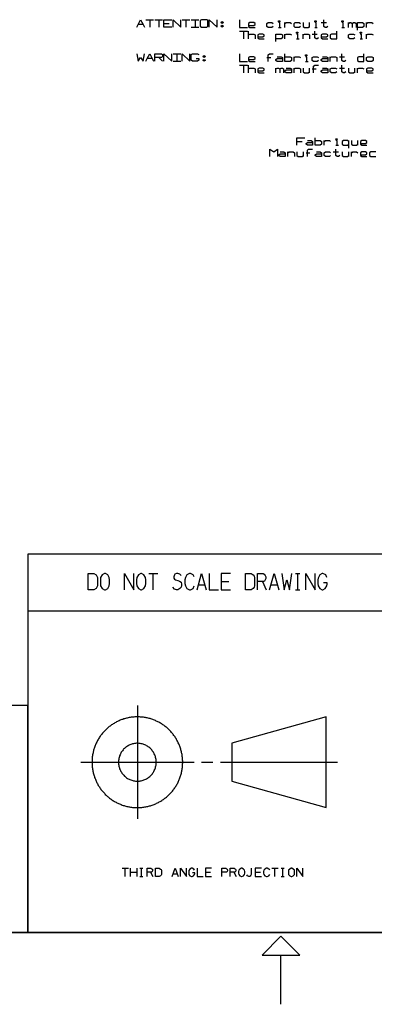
# Model space of a CAD drawing. Extents: x 0 to 1189, y 35 to 806.
# Tile 12 of 22: x 499 to 629, y 35 to 394. Entities that reach past the tile are written whole.
import ezdxf

# ---------------------------------------------------------------- set-up
doc = ezdxf.new("R2010")
doc.units = 0
doc.layers.add('1', color=1, linetype='CONTINUOUS')

msp = doc.modelspace()

# ---------------------------------------------------------------- linework, layer by layer
at = {"layer": '1'}
for p, q in [((542.03, 390.77), (542.5, 391.82)), ((542.5, 391.82), (543.43, 393.52)), ((544.38, 391.82), (542.5, 391.82)), ((543.43, 393.52), (544.38, 391.82)), ((544.38, 391.82), (544.85, 390.77)), ((545.33, 393.52), (548.15, 393.52)), ((546.73, 393.52), (546.73, 390.77)), ((548.63, 393.52), (551.45, 393.52)), ((550.03, 393.52), (550.03, 390.77)), ((551.93, 390.77), (551.93, 393.52)), ((551.93, 393.52), (554.75, 393.52)), ((551.93, 392.15), (553.8, 392.15)), ((554.75, 390.77), (551.93, 390.77)), ((555.23, 390.77), (555.23, 393.52)), ((555.23, 393.52), (558.05, 390.77)), ((558.05, 390.77), (558.05, 393.52)), ((558.53, 393.52), (561.35, 393.52)), ((559.93, 393.52), (559.93, 390.77)), ((561.83, 393.52), (564.65, 393.52)), ((561.83, 390.77), (564.65, 390.77)), ((563.23, 393.52), (563.23, 390.77)), ((565.6, 393.52), (565.13, 393.2)), ((565.13, 393.2), (565.13, 391.12)), ((565.13, 391.12), (565.6, 390.77)), ((567.48, 393.52), (565.6, 393.52)), ((565.6, 390.77), (567.48, 390.77)), ((567.95, 393.2), (567.48, 393.52)), ((567.48, 390.77), (567.95, 391.12)), ((567.95, 391.12), (567.95, 393.2)), ((568.43, 390.77), (568.43, 393.52)), ((568.43, 393.52), (571.25, 390.77)), ((571.25, 390.77), (571.25, 393.52)), ((572.68, 392.5), (573.15, 392.85)), ((573.15, 392.15), (572.68, 392.5)), ((572.68, 391.12), (573.15, 391.47)), ((573.15, 390.77), (572.68, 391.12)), ((573.15, 392.85), (573.6, 392.5)), ((573.6, 392.5), (573.15, 392.15)), ((573.15, 391.47), (573.6, 391.12)), ((573.6, 391.12), (573.15, 390.77)), ((579.45, 393.47), (579.45, 390.72)), ((579.45, 390.72), (582.3, 390.72)), ((583.23, 392.45), (582.75, 392.1)), ((582.75, 392.1), (582.75, 391.07)), ((582.75, 391.4), (584.65, 391.4)), ((582.75, 391.07), (583.23, 390.72)), ((584.65, 392.45), (583.23, 392.45)), ((583.23, 390.72), (585.13, 390.72)), ((585.13, 392.1), (584.65, 392.45)), ((584.65, 391.4), (585.13, 391.75)), ((585.13, 391.75), (585.13, 392.1)), ((589.35, 392.1), (589.83, 392.45)), ((589.35, 391.07), (589.35, 392.1)), ((589.83, 390.72), (589.35, 391.07)), ((589.83, 392.45), (591.25, 392.45)), ((591.25, 390.72), (589.83, 390.72)), ((591.25, 392.45), (591.73, 392.1)), ((591.73, 391.07), (591.25, 390.72)), ((593.6, 392.77), (593.6, 393.12)), ((593.6, 393.12), (594.08, 393.12)), ((594.08, 392.77), (593.6, 392.77)), ((594.08, 392.45), (593.6, 392.45)), ((593.6, 390.72), (594.55, 390.72)), ((594.08, 393.12), (594.08, 392.77)), ((594.08, 390.72), (594.08, 392.45)), ((595.98, 390.72), (595.98, 392.45)), ((595.98, 392.1), (596.43, 392.45)), ((596.43, 392.45), (597.85, 392.45)), ((597.85, 392.45), (598.33, 392.1)), ((599.28, 392.1), (599.73, 392.45)), ((599.28, 391.07), (599.28, 392.1)), ((599.73, 390.72), (599.28, 391.07)), ((599.73, 392.45), (601.15, 392.45)), ((601.15, 390.72), (599.73, 390.72)), ((601.15, 392.45), (601.63, 392.1)), ((601.63, 391.07), (601.15, 390.72)), ((602.58, 392.45), (602.58, 391.07)), ((602.58, 391.07), (603.03, 390.72)), ((603.03, 390.72), (604.45, 390.72)), ((604.45, 390.72), (604.93, 391.07)), ((604.93, 390.72), (604.93, 392.45)), ((606.8, 392.77), (606.8, 393.12)), ((606.8, 393.12), (607.28, 393.12)), ((607.28, 392.77), (606.8, 392.77)), ((607.28, 392.45), (606.8, 392.45)), ((606.8, 390.72), (607.75, 390.72)), ((607.28, 393.12), (607.28, 392.77)), ((607.28, 390.72), (607.28, 392.45)), ((609.18, 392.45), (611.05, 392.45)), ((610.1, 391.07), (610.1, 393.47)), ((610.58, 390.72), (610.1, 391.07)), ((611.05, 390.72), (610.58, 390.72)), ((611.53, 391.07), (611.05, 390.72)), ((616.7, 392.77), (616.7, 393.12)), ((616.7, 393.12), (617.18, 393.12)), ((617.18, 392.77), (616.7, 392.77)), ((617.18, 392.45), (616.7, 392.45)), ((616.7, 390.72), (617.65, 390.72)), ((617.18, 393.12), (617.18, 392.77)), ((617.18, 390.72), (617.18, 392.45)), ((619.08, 390.72), (619.08, 392.45)), ((619.08, 392.1), (619.55, 392.45)), ((619.55, 392.45), (620, 392.45)), ((620, 392.45), (620.48, 392.1)), ((620.48, 392.1), (620.95, 392.45)), ((620.48, 392.1), (620.48, 390.72)), ((620.95, 392.45), (621.43, 392.45)), ((621.43, 392.45), (621.9, 392.1)), ((621.9, 392.1), (621.9, 390.72)), ((622.38, 389.67), (622.38, 392.45)), ((622.38, 392.45), (624.25, 392.45)), ((624.25, 390.72), (622.38, 390.72)), ((624.25, 392.45), (624.73, 392.1)), ((624.73, 391.07), (624.25, 390.72)), ((624.73, 392.1), (624.73, 391.07)), ((625.68, 390.72), (625.68, 392.45)), ((625.68, 392.1), (626.15, 392.45)), ((626.15, 392.45), (627.55, 392.45)), ((627.55, 392.45), (628.03, 392.1)), ((579.45, 389.35), (582.3, 389.35)), ((580.88, 389.35), (580.88, 386.6)), ((582.75, 386.6), (582.75, 389.35)), ((582.75, 387.97), (583.23, 388.3)), ((583.23, 388.3), (584.65, 388.3)), ((584.65, 388.3), (585.13, 387.97)), ((585.13, 387.97), (585.13, 386.6)), ((586.53, 388.3), (586.05, 387.97)), ((586.05, 387.97), (586.05, 386.92)), ((586.05, 387.27), (587.95, 387.27)), ((586.05, 386.92), (586.53, 386.6)), ((587.95, 388.3), (586.53, 388.3)), ((588.43, 387.97), (587.95, 388.3)), ((587.95, 387.27), (588.43, 387.62)), ((588.43, 387.62), (588.43, 387.97)), ((592.68, 385.55), (592.68, 388.3)), ((592.68, 388.3), (594.55, 388.3)), ((594.55, 388.3), (595.03, 387.97)), ((595.03, 386.92), (594.55, 386.6)), ((595.03, 387.97), (595.03, 386.92)), ((595.98, 386.6), (595.98, 388.3)), ((595.98, 387.97), (596.43, 388.3)), ((596.43, 388.3), (597.85, 388.3)), ((597.85, 388.3), (598.33, 387.97)), ((600.2, 388.65), (600.2, 389)), ((600.2, 389), (600.68, 389)), ((600.68, 388.65), (600.2, 388.65)), ((600.68, 388.3), (600.2, 388.3)), ((600.68, 389), (600.68, 388.65)), ((600.68, 386.6), (600.68, 388.3)), ((602.58, 386.6), (602.58, 388.3)), ((602.58, 387.98), (603.03, 388.3)), ((603.03, 388.3), (604.45, 388.3)), ((604.45, 388.3), (604.93, 387.98)), ((604.93, 387.98), (604.93, 386.6)), ((605.88, 388.3), (607.75, 388.3)), ((606.8, 386.93), (606.8, 389.35)), ((607.28, 386.6), (606.8, 386.93)), ((608.23, 386.93), (607.75, 386.6)), ((609.63, 388.3), (609.18, 387.98)), ((609.18, 387.98), (609.18, 386.93)), ((609.18, 387.28), (611.05, 387.28)), ((609.18, 386.93), (609.63, 386.6)), ((611.05, 388.3), (609.63, 388.3)), ((611.53, 387.98), (611.05, 388.3)), ((611.05, 387.28), (611.53, 387.63)), ((611.53, 387.63), (611.53, 387.98)), ((612.93, 388.3), (612.48, 387.98)), ((612.48, 387.98), (612.48, 386.93)), ((612.48, 386.93), (612.93, 386.6)), ((614.83, 388.3), (612.93, 388.3)), ((614.83, 386.6), (614.83, 389.35)), ((619.08, 387.98), (619.55, 388.3)), ((619.08, 386.93), (619.08, 387.98)), ((619.55, 386.6), (619.08, 386.93)), ((619.55, 388.3), (620.95, 388.3)), ((620.95, 388.3), (621.43, 387.98)), ((621.43, 386.93), (620.95, 386.6)), ((623.3, 388.65), (623.3, 389)), ((623.3, 389), (623.78, 389)), ((623.78, 388.65), (623.3, 388.65)), ((623.78, 388.3), (623.3, 388.3)), ((623.78, 389), (623.78, 388.65)), ((623.78, 386.6), (623.78, 388.3)), ((625.68, 386.6), (625.68, 388.3)), ((625.68, 387.98), (626.15, 388.3)), ((626.15, 388.3), (627.55, 388.3)), ((627.55, 388.3), (628.03, 387.98)), ((586.53, 386.6), (588.43, 386.6)), ((594.55, 386.6), (592.68, 386.6)), ((600.2, 386.6), (601.15, 386.6)), ((607.75, 386.6), (607.28, 386.6)), ((609.63, 386.6), (611.53, 386.6)), ((612.93, 386.6), (614.83, 386.6)), ((620.95, 386.6), (619.55, 386.6)), ((623.3, 386.6), (624.25, 386.6)), ((542.03, 381.15), (542.5, 378.4)), ((542.5, 378.4), (543.43, 379.77)), ((543.43, 379.77), (544.38, 378.4)), ((544.38, 378.4), (544.85, 381.15)), ((545.8, 379.45), (546.73, 381.15)), ((546.73, 381.15), (547.68, 379.45)), ((548.63, 378.4), (548.63, 381.15)), ((548.63, 381.15), (550.98, 381.15)), ((550.98, 379.77), (548.63, 379.77)), ((550.03, 379.77), (551.45, 378.4)), ((550.98, 381.15), (551.45, 380.82)), ((551.45, 380.12), (550.98, 379.77)), ((551.45, 380.82), (551.45, 380.12)), ((551.93, 378.4), (551.93, 381.15)), ((551.93, 381.15), (554.75, 378.4)), ((554.75, 378.4), (554.75, 381.15)), ((555.23, 381.15), (558.05, 381.15)), ((556.63, 381.15), (556.63, 378.4)), ((558.53, 378.4), (558.53, 381.15)), ((558.53, 381.15), (561.35, 378.4)), ((561.35, 378.4), (561.35, 381.15)), ((561.83, 380.82), (562.3, 381.15)), ((561.83, 378.75), (561.83, 380.82)), ((562.3, 381.15), (564.18, 381.15)), ((564.18, 381.15), (564.65, 380.82)), ((566.08, 380.12), (566.53, 380.47)), ((566.53, 379.77), (566.08, 380.12)), ((566.53, 380.47), (567, 380.12)), ((567, 380.12), (566.53, 379.77)), ((579.45, 381.1), (579.45, 378.35)), ((583.23, 380.05), (582.75, 379.73)), ((582.75, 379.73), (582.75, 378.68)), ((584.65, 380.05), (583.23, 380.05)), ((585.13, 379.73), (584.65, 380.05)), ((585.13, 379.38), (585.13, 379.73)), ((589.35, 379.73), (590.78, 379.73)), ((589.83, 380.75), (590.3, 381.1)), ((589.83, 378.35), (589.83, 380.75)), ((590.3, 381.1), (591.73, 381.1)), ((593.13, 380.05), (594.55, 380.05)), ((594.55, 380.05), (595.03, 379.73)), ((595.03, 379.73), (595.03, 378.35)), ((595.98, 378.35), (595.98, 381.1)), ((595.98, 380.05), (597.85, 380.05)), ((597.85, 380.05), (598.33, 379.73)), ((598.33, 379.73), (598.33, 378.68)), ((599.28, 378.35), (599.28, 380.05)), ((599.28, 379.73), (599.73, 380.05)), ((599.73, 380.05), (601.15, 380.05)), ((601.15, 380.05), (601.63, 379.73)), ((603.5, 380.4), (603.5, 380.75)), ((603.5, 380.75), (603.98, 380.75)), ((603.98, 380.4), (603.5, 380.4)), ((603.98, 380.05), (603.5, 380.05)), ((603.98, 380.75), (603.98, 380.4)), ((603.98, 378.35), (603.98, 380.05)), ((605.88, 379.73), (606.33, 380.05)), ((605.88, 378.68), (605.88, 379.73)), ((606.33, 380.05), (607.75, 380.05)), ((607.75, 380.05), (608.23, 379.73)), ((609.63, 380.05), (611.05, 380.05)), ((611.05, 380.05), (611.53, 379.73)), ((611.53, 379.73), (611.53, 378.35)), ((612.48, 378.35), (612.48, 380.05)), ((612.48, 379.73), (612.93, 380.05)), ((612.93, 380.05), (614.35, 380.05)), ((614.35, 380.05), (614.83, 379.73)), ((614.83, 379.73), (614.83, 378.35)), ((615.78, 380.05), (617.65, 380.05)), ((616.7, 378.68), (616.7, 381.1)), ((622.85, 380.05), (622.38, 379.73)), ((622.38, 379.73), (622.38, 378.68)), ((624.73, 380.05), (622.85, 380.05)), ((624.73, 378.35), (624.73, 381.1)), ((625.68, 379.73), (626.15, 380.05)), ((625.68, 378.68), (625.68, 379.73)), ((626.15, 380.05), (627.55, 380.05)), ((627.55, 380.05), (628.03, 379.73)), ((628.03, 379.73), (628.03, 378.68)), ((545.33, 378.4), (545.8, 379.45)), ((547.68, 379.45), (545.8, 379.45)), ((547.68, 379.45), (548.15, 378.4)), ((555.23, 378.4), (558.05, 378.4)), ((562.3, 378.4), (561.83, 378.75)), ((564.18, 378.4), (562.3, 378.4)), ((563.7, 379.45), (564.65, 379.45)), ((564.65, 378.75), (564.18, 378.4)), ((564.65, 379.45), (564.65, 378.75)), ((566.08, 378.75), (566.53, 379.1)), ((566.53, 378.4), (566.08, 378.75)), ((566.53, 379.1), (567, 378.75)), ((567, 378.75), (566.53, 378.4)), ((579.45, 378.35), (582.3, 378.35)), ((579.45, 376.98), (582.3, 376.98)), ((580.88, 376.98), (580.88, 374.23)), ((582.75, 379.03), (584.65, 379.03)), ((582.75, 378.68), (583.23, 378.35)), ((582.75, 374.23), (582.75, 376.98)), ((583.23, 378.35), (585.13, 378.35)), ((584.65, 379.03), (585.13, 379.38)), ((592.68, 379.03), (593.13, 379.38)), ((592.68, 378.68), (592.68, 379.03)), ((593.13, 378.35), (592.68, 378.68)), ((593.13, 379.38), (595.03, 379.38)), ((595.03, 378.35), (593.13, 378.35)), ((597.85, 378.35), (595.98, 378.35)), ((598.33, 378.68), (597.85, 378.35)), ((603.5, 378.35), (604.45, 378.35)), ((606.33, 378.35), (605.88, 378.68)), ((607.75, 378.35), (606.33, 378.35)), ((606.33, 376.63), (606.8, 376.98)), ((606.33, 374.23), (606.33, 376.63)), ((606.8, 376.98), (608.23, 376.98)), ((608.23, 378.68), (607.75, 378.35)), ((609.18, 379.03), (609.63, 379.38)), ((609.18, 378.68), (609.18, 379.03)), ((609.63, 378.35), (609.18, 378.68)), ((609.63, 379.38), (611.53, 379.38)), ((611.53, 378.35), (609.63, 378.35)), ((617.18, 378.35), (616.7, 378.68)), ((616.7, 374.55), (616.7, 376.98)), ((617.65, 378.35), (617.18, 378.35)), ((618.13, 378.68), (617.65, 378.35)), ((622.38, 378.68), (622.85, 378.35)), ((622.85, 378.35), (624.73, 378.35)), ((626.15, 378.35), (625.68, 378.68)), ((627.55, 378.35), (626.15, 378.35)), ((628.03, 378.68), (627.55, 378.35)), ((582.75, 375.6), (583.23, 375.93)), ((583.23, 375.93), (584.65, 375.93)), ((584.65, 375.93), (585.13, 375.6)), ((585.13, 375.6), (585.13, 374.23)), ((586.53, 375.93), (586.05, 375.6)), ((586.05, 375.6), (586.05, 374.55)), ((586.05, 374.9), (587.95, 374.9)), ((586.05, 374.55), (586.53, 374.23)), ((587.95, 375.93), (586.53, 375.93)), ((586.53, 374.23), (588.43, 374.23)), ((588.43, 375.6), (587.95, 375.93)), ((587.95, 374.9), (588.43, 375.25)), ((588.43, 375.25), (588.43, 375.6)), ((592.68, 374.23), (592.68, 375.93)), ((592.68, 375.6), (593.13, 375.93)), ((593.13, 375.93), (593.6, 375.93)), ((593.6, 375.93), (594.08, 375.6)), ((594.08, 375.6), (594.55, 375.93)), ((594.08, 375.6), (594.08, 374.23)), ((594.55, 375.93), (595.03, 375.93)), ((595.03, 375.93), (595.5, 375.6)), ((595.5, 375.6), (595.5, 374.23)), ((595.98, 374.9), (596.43, 375.25)), ((595.98, 374.55), (595.98, 374.9)), ((596.43, 374.23), (595.98, 374.55)), ((596.43, 375.93), (597.85, 375.93)), ((596.43, 375.25), (598.33, 375.25)), ((598.33, 374.23), (596.43, 374.23)), ((597.85, 375.93), (598.33, 375.6)), ((598.33, 375.6), (598.33, 374.23)), ((599.28, 374.23), (599.28, 375.93)), ((599.28, 375.6), (599.73, 375.93)), ((599.73, 375.93), (601.15, 375.93)), ((601.15, 375.93), (601.63, 375.6)), ((601.63, 375.6), (601.63, 374.23)), ((602.58, 375.93), (602.58, 374.55)), ((602.58, 374.55), (603.03, 374.23)), ((603.03, 374.23), (604.45, 374.23)), ((604.45, 374.23), (604.93, 374.55)), ((604.93, 374.23), (604.93, 375.93)), ((605.88, 375.6), (607.28, 375.6)), ((609.18, 374.9), (609.63, 375.25)), ((609.18, 374.55), (609.18, 374.9)), ((609.63, 374.23), (609.18, 374.55)), ((609.63, 375.93), (611.05, 375.93)), ((609.63, 375.25), (611.53, 375.25)), ((611.53, 374.23), (609.63, 374.23)), ((611.05, 375.93), (611.53, 375.6)), ((611.53, 375.6), (611.53, 374.23)), ((612.48, 375.6), (612.93, 375.93)), ((612.48, 374.55), (612.48, 375.6)), ((612.93, 374.23), (612.48, 374.55)), ((612.93, 375.93), (614.35, 375.93)), ((614.35, 374.23), (612.93, 374.23)), ((614.35, 375.93), (614.83, 375.6)), ((614.83, 374.55), (614.35, 374.23)), ((615.78, 375.93), (617.65, 375.93)), ((617.18, 374.23), (616.7, 374.55)), ((617.65, 374.23), (617.18, 374.23)), ((618.13, 374.55), (617.65, 374.23)), ((619.08, 375.93), (619.08, 374.55)), ((619.08, 374.55), (619.55, 374.23)), ((619.55, 374.23), (620.95, 374.23)), ((620.95, 374.23), (621.43, 374.55)), ((621.43, 374.23), (621.43, 375.93)), ((622.38, 374.23), (622.38, 375.93)), ((622.38, 375.6), (622.85, 375.93)), ((622.85, 375.93), (624.25, 375.93)), ((624.25, 375.93), (624.73, 375.6)), ((626.15, 375.93), (625.68, 375.6)), ((625.68, 375.6), (625.68, 374.55)), ((625.68, 374.9), (627.55, 374.9)), ((625.68, 374.55), (626.15, 374.23)), ((627.55, 375.93), (626.15, 375.93)), ((626.15, 374.23), (628.03, 374.23)), ((628.03, 375.6), (627.55, 375.93)), ((627.55, 374.9), (628.03, 375.25)), ((628.03, 375.25), (628.03, 375.6)), ((600.35, 347.85), (600.35, 350.6)), ((600.35, 350.6), (603.17, 350.6)), ((600.35, 349.23), (602.22, 349.23)), ((603.65, 348.55), (604.12, 348.88)), ((603.65, 348.2), (603.65, 348.55)), ((604.12, 347.85), (603.65, 348.2)), ((604.12, 349.58), (605.52, 349.58)), ((604.12, 348.88), (606, 348.88)), ((606, 347.85), (604.12, 347.85)), ((605.52, 349.58), (606, 349.23)), ((606, 349.23), (606, 347.85)), ((606.95, 347.85), (606.95, 350.6)), ((606.95, 349.58), (608.82, 349.58)), ((608.82, 347.85), (606.95, 347.85)), ((608.82, 349.58), (609.3, 349.23)), ((609.3, 348.2), (608.82, 347.85)), ((609.3, 349.23), (609.3, 348.2)), ((610.25, 347.85), (610.25, 349.58)), ((610.25, 349.23), (610.72, 349.58)), ((610.72, 349.58), (612.15, 349.58)), ((612.15, 349.58), (612.6, 349.23)), ((614.5, 349.93), (614.5, 350.25)), ((614.5, 350.25), (614.97, 350.25)), ((614.97, 349.93), (614.5, 349.93)), ((614.97, 349.58), (614.5, 349.58)), ((614.5, 347.85), (615.45, 347.85)), ((614.97, 350.25), (614.97, 349.93)), ((614.97, 347.85), (614.97, 349.58)), ((617.32, 349.58), (616.85, 349.23)), ((616.85, 349.23), (616.85, 348.2)), ((616.85, 348.2), (617.32, 347.85)), ((618.75, 349.58), (617.32, 349.58)), ((617.32, 347.85), (618.75, 347.85)), ((619.2, 349.23), (618.75, 349.58)), ((618.75, 347.85), (619.2, 348.2)), ((619.2, 346.83), (619.2, 349.58)), ((620.15, 349.58), (620.15, 348.2)), ((620.15, 348.2), (620.62, 347.85)), ((620.62, 347.85), (622.05, 347.85)), ((622.05, 347.85), (622.5, 348.2)), ((622.5, 347.85), (622.5, 349.58)), ((623.92, 349.58), (623.45, 349.23)), ((623.45, 349.23), (623.45, 348.2)), ((623.45, 348.55), (625.35, 348.55)), ((623.45, 348.2), (623.92, 347.85)), ((625.35, 349.58), (623.92, 349.58)), ((623.92, 347.85), (625.8, 347.85)), ((625.8, 349.23), (625.35, 349.58)), ((625.35, 348.55), (625.8, 348.88)), ((625.8, 348.88), (625.8, 349.23)), ((590.45, 343.73), (590.45, 346.48)), ((590.45, 346.48), (591.87, 345.45)), ((591.87, 345.45), (593.27, 346.48)), ((593.27, 346.48), (593.27, 343.73)), ((593.75, 344.43), (594.22, 344.75)), ((593.75, 344.08), (593.75, 344.43)), ((594.22, 343.73), (593.75, 344.08)), ((594.22, 345.45), (595.62, 345.45)), ((594.22, 344.75), (596.1, 344.75)), ((596.1, 343.73), (594.22, 343.73)), ((595.62, 345.45), (596.1, 345.1)), ((596.1, 345.1), (596.1, 343.73)), ((597.05, 343.73), (597.05, 345.45)), ((597.05, 345.1), (597.52, 345.45)), ((597.52, 345.45), (598.92, 345.45)), ((598.92, 345.45), (599.4, 345.1)), ((599.4, 345.1), (599.4, 343.73)), ((600.35, 345.45), (600.35, 344.08)), ((600.35, 344.08), (600.82, 343.73)), ((600.82, 343.73), (602.22, 343.73)), ((602.22, 343.73), (602.7, 344.08)), ((602.7, 343.73), (602.7, 345.45)), ((603.65, 345.1), (605.07, 345.1)), ((604.12, 346.13), (604.6, 346.48)), ((604.12, 343.73), (604.12, 346.13)), ((604.6, 346.48), (606, 346.48)), ((606.95, 344.43), (607.42, 344.75)), ((606.95, 344.08), (606.95, 344.43)), ((607.42, 343.73), (606.95, 344.08)), ((607.42, 345.45), (608.82, 345.45)), ((607.42, 344.75), (609.3, 344.75)), ((609.3, 343.73), (607.42, 343.73)), ((608.82, 345.45), (609.3, 345.1)), ((609.3, 345.1), (609.3, 343.73)), ((610.25, 345.1), (610.72, 345.45)), ((610.25, 344.08), (610.25, 345.1)), ((610.72, 343.73), (610.25, 344.08)), ((610.72, 345.45), (612.15, 345.45)), ((612.15, 343.73), (610.72, 343.73)), ((612.15, 345.45), (612.6, 345.1)), ((612.6, 344.08), (612.15, 343.73)), ((613.55, 345.45), (615.45, 345.45)), ((614.5, 344.08), (614.5, 346.48)), ((614.97, 343.73), (614.5, 344.08)), ((615.45, 343.73), (614.97, 343.73)), ((615.9, 344.08), (615.45, 343.73)), ((616.85, 345.45), (616.85, 344.08)), ((616.85, 344.08), (617.32, 343.73)), ((617.32, 343.73), (618.75, 343.73)), ((618.75, 343.73), (619.2, 344.08)), ((619.2, 343.73), (619.2, 345.45)), ((620.15, 343.73), (620.15, 345.45)), ((620.15, 345.1), (620.62, 345.45)), ((620.62, 345.45), (622.05, 345.45)), ((622.05, 345.45), (622.5, 345.1)), ((623.92, 345.45), (623.45, 345.1)), ((623.45, 345.1), (623.45, 344.08)), ((623.45, 344.43), (625.35, 344.43)), ((623.45, 344.08), (623.92, 343.73)), ((625.35, 345.45), (623.92, 345.45)), ((623.92, 343.73), (625.8, 343.73)), ((625.8, 345.1), (625.35, 345.45)), ((625.35, 344.43), (625.8, 344.75)), ((625.8, 344.75), (625.8, 345.1)), ((627.22, 345.45), (626.75, 345.1)), ((626.75, 345.1), (626.75, 344.08)), ((626.75, 344.08), (627.22, 343.73)), ((629.1, 345.45), (627.22, 345.45)), ((627.22, 343.73), (629.1, 343.73)), ((1162.45, 199.13), (502.35, 199.13)), ((502.35, 199.13), (502.35, 61.63)), ((524.38, 186.23), (524.38, 192.1)), ((524.38, 192.1), (526.43, 192.1)), ((526.43, 192.1), (527.2, 191.65)), ((527.2, 191.65), (527.53, 191.2)), ((527.53, 191.2), (527.73, 190.73)), ((527.73, 190.73), (527.73, 187.6)), ((528.88, 190.73), (528.78, 189.83)), ((528.78, 189.83), (528.78, 188.53)), ((529.45, 191.65), (528.88, 190.73)), ((530.3, 192.1), (529.45, 191.65)), ((530.6, 192.1), (530.3, 192.1)), ((531.45, 191.65), (530.6, 192.1)), ((531.98, 190.73), (531.45, 191.65)), ((532.13, 189.83), (531.98, 190.73)), ((532.13, 188.53), (532.13, 189.83)), ((537.58, 186.23), (537.58, 192.1)), ((537.58, 192.1), (540.93, 186.23)), ((540.93, 186.23), (540.93, 192.1)), ((542.08, 190.73), (541.98, 189.83)), ((541.98, 189.83), (541.98, 188.53)), ((542.65, 191.65), (542.08, 190.73)), ((543.5, 192.1), (542.65, 191.65)), ((543.8, 192.1), (543.5, 192.1)), ((544.65, 191.65), (543.8, 192.1)), ((545.18, 190.73), (544.65, 191.65)), ((545.33, 189.83), (545.18, 190.73)), ((545.33, 188.53), (545.33, 189.83)), ((546.38, 192.1), (549.73, 192.1)), ((548.05, 186.23), (548.05, 192.1)), ((555.75, 191.65), (555.55, 190.95)), ((555.55, 190.95), (555.55, 190.5)), ((555.55, 190.5), (555.75, 190.05)), ((555.93, 191.88), (555.75, 191.65)), ((555.75, 190.05), (556.15, 189.83)), ((556.55, 192.1), (555.93, 191.88)), ((556.15, 189.83), (556.93, 189.58)), ((556.93, 192.1), (556.55, 192.1)), ((557.73, 191.88), (556.93, 192.1)), ((558.15, 191.43), (557.73, 191.88)), ((559.75, 190.73), (559.58, 189.83)), ((559.58, 189.83), (559.58, 188.53)), ((560.3, 191.65), (559.75, 190.73)), ((561.25, 192.1), (560.3, 191.65)), ((561.63, 192.1), (561.25, 192.1)), ((562.55, 191.65), (561.63, 192.1)), ((562.93, 190.95), (562.55, 191.65)), ((563.98, 186.23), (565.65, 192.1)), ((565.65, 192.1), (567.33, 186.23)), ((568.38, 192.1), (568.38, 186.23)), ((576.13, 192.1), (572.78, 192.1)), ((572.78, 192.1), (572.78, 186.23)), ((581.58, 186.23), (581.58, 192.1)), ((581.58, 192.1), (583.63, 192.1)), ((583.63, 192.1), (584.4, 191.65)), ((584.4, 191.65), (584.75, 191.2)), ((584.75, 191.2), (584.93, 190.73)), ((584.93, 190.73), (584.93, 187.6)), ((585.98, 186.23), (585.98, 192.1)), ((585.98, 192.1), (588.03, 192.1)), ((588.03, 192.1), (588.38, 191.88)), ((588.38, 191.88), (588.8, 191.43)), ((588.95, 190.28), (588.58, 189.35)), ((588.8, 191.43), (588.95, 190.95)), ((588.95, 190.95), (588.95, 190.28)), ((590.38, 186.23), (592.05, 192.1)), ((592.05, 192.1), (593.73, 186.23)), ((594.78, 192.1), (595.63, 186.23)), ((595.63, 186.23), (596.6, 189.83)), ((596.6, 189.83), (597.65, 186.23)), ((597.65, 186.23), (598.48, 192.1)), ((599.78, 192.1), (601.35, 192.1)), ((600.6, 186.23), (600.6, 192.1)), ((603.58, 186.23), (603.58, 192.1)), ((603.58, 192.1), (606.95, 186.23)), ((606.95, 186.23), (606.95, 192.1)), ((608.1, 190.5), (607.98, 189.83)), ((607.98, 189.83), (607.98, 188.53)), ((608.68, 191.65), (608.1, 190.5)), ((609.5, 192.1), (608.68, 191.65)), ((609.8, 192.1), (609.5, 192.1)), ((610.85, 191.65), (609.8, 192.1)), ((611.18, 190.73), (610.85, 191.65)), ((526.43, 186.23), (524.38, 186.23)), ((527.2, 186.68), (526.43, 186.23)), ((527.53, 187.15), (527.2, 186.68)), ((527.73, 187.6), (527.53, 187.15)), ((528.78, 188.53), (528.88, 187.6)), ((528.88, 187.6), (529.45, 186.68)), ((529.45, 186.68), (530.3, 186.23)), ((530.3, 186.23), (530.6, 186.23)), ((530.6, 186.23), (531.45, 186.68)), ((531.45, 186.68), (531.98, 187.6)), ((531.98, 187.6), (532.13, 188.53)), ((541.98, 188.53), (542.08, 187.6)), ((542.08, 187.6), (542.65, 186.68)), ((542.65, 186.68), (543.5, 186.23)), ((543.5, 186.23), (543.8, 186.23)), ((543.8, 186.23), (544.65, 186.68)), ((544.65, 186.68), (545.18, 187.6)), ((545.18, 187.6), (545.33, 188.53)), ((555.75, 186.45), (555.18, 187.15)), ((556.55, 186.23), (555.75, 186.45)), ((556.93, 186.23), (556.55, 186.23)), ((556.93, 189.58), (557.55, 189.35)), ((557.73, 186.68), (556.93, 186.23)), ((557.55, 189.35), (558.15, 188.98)), ((558.15, 187.15), (557.73, 186.68)), ((558.15, 188.98), (558.35, 188.28)), ((558.35, 187.83), (558.15, 187.15)), ((558.35, 188.28), (558.35, 187.83)), ((559.58, 188.53), (559.75, 187.6)), ((559.75, 187.6), (560.3, 186.68)), ((560.3, 186.68), (561.25, 186.23)), ((561.25, 186.23), (561.63, 186.23)), ((561.63, 186.23), (562.55, 186.68)), ((562.55, 186.68), (562.93, 187.6)), ((564.48, 188.05), (566.83, 188.05)), ((568.38, 186.23), (571.73, 186.23)), ((572.78, 189.2), (575.6, 189.2)), ((572.78, 186.23), (576.13, 186.23)), ((583.63, 186.23), (581.58, 186.23)), ((584.4, 186.68), (583.63, 186.23)), ((584.75, 187.15), (584.4, 186.68)), ((584.93, 187.6), (584.75, 187.15)), ((588.2, 189.2), (585.98, 189.2)), ((587.85, 189.2), (589.15, 186.23)), ((588.58, 189.35), (588.2, 189.2)), ((590.88, 188.05), (593.25, 188.05)), ((599.78, 186.23), (601.35, 186.23)), ((607.98, 188.53), (608.1, 187.6)), ((608.1, 187.6), (608.68, 186.68)), ((608.68, 186.68), (609.5, 186.23)), ((609.5, 186.23), (609.8, 186.23)), ((609.8, 186.23), (610.65, 186.68)), ((611.35, 188.75), (610, 188.75)), ((610.65, 186.68), (611.18, 187.6)), ((611.18, 187.6), (611.35, 188.28)), ((611.35, 188.28), (611.35, 188.75)), ((631.63, 178.5), (502.35, 178.5)), ((502.35, 144.13), (331.83, 144.13)), ((502.35, 61.63), (502.35, 144.13)), ((542.25, 144.13), (542.25, 102.88)), ((538.9, 139.65), (538.58, 139.58)), ((539.25, 139.73), (538.9, 139.65)), ((539.6, 139.78), (539.25, 139.73)), ((539.95, 139.85), (539.6, 139.78)), ((540.3, 139.88), (539.95, 139.85)), ((540.63, 139.93), (540.3, 139.88)), ((540.98, 139.95), (540.63, 139.93)), ((541.33, 139.98), (540.98, 139.95)), ((541.68, 140), (541.33, 139.98)), ((542.03, 140), (541.68, 140)), ((542.38, 140), (542.03, 140)), ((542.73, 140), (542.38, 140)), ((543.08, 139.98), (542.73, 140)), ((543.42, 139.95), (543.08, 139.98)), ((543.77, 139.93), (543.42, 139.95)), ((544.12, 139.9), (543.77, 139.93)), ((544.45, 139.85), (544.12, 139.9)), ((544.8, 139.8), (544.45, 139.85)), ((545.15, 139.75), (544.8, 139.8)), ((545.5, 139.68), (545.15, 139.75)), ((545.82, 139.6), (545.5, 139.68)), ((611, 140), (576.62, 130.38)), ((611, 107), (611, 140)), ((531.75, 136.23), (531.48, 136)), ((532.03, 136.45), (531.75, 136.23)), ((532.3, 136.68), (532.03, 136.45)), ((532.58, 136.88), (532.3, 136.68)), ((532.88, 137.08), (532.58, 136.88)), ((533.15, 137.28), (532.88, 137.08)), ((533.45, 137.45), (533.15, 137.28)), ((533.75, 137.65), (533.45, 137.45)), ((534.05, 137.83), (533.75, 137.65)), ((534.35, 138), (534.05, 137.83)), ((534.65, 138.15), (534.35, 138)), ((534.98, 138.3), (534.65, 138.15)), ((535.28, 138.45), (534.98, 138.3)), ((535.6, 138.6), (535.28, 138.45)), ((535.93, 138.75), (535.6, 138.6)), ((536.25, 138.88), (535.93, 138.75)), ((536.58, 139), (536.25, 138.88)), ((536.9, 139.1), (536.58, 139)), ((537.23, 139.23), (536.9, 139.1)), ((537.55, 139.33), (537.23, 139.23)), ((537.9, 139.43), (537.55, 139.33)), ((538.23, 139.5), (537.9, 139.43)), ((538.58, 139.58), (538.23, 139.5)), ((546.17, 139.53), (545.82, 139.6)), ((546.5, 139.45), (546.17, 139.53)), ((546.85, 139.35), (546.5, 139.45)), ((547.17, 139.25), (546.85, 139.35)), ((547.5, 139.13), (547.17, 139.25)), ((547.85, 139.03), (547.5, 139.13)), ((548.17, 138.9), (547.85, 139.03)), ((548.5, 138.78), (548.17, 138.9)), ((548.8, 138.63), (548.5, 138.78)), ((549.12, 138.5), (548.8, 138.63)), ((549.45, 138.35), (549.12, 138.5)), ((549.75, 138.2), (549.45, 138.35)), ((550.07, 138.03), (549.75, 138.2)), ((550.37, 137.85), (550.07, 138.03)), ((550.67, 137.68), (550.37, 137.85)), ((550.97, 137.5), (550.67, 137.68)), ((551.25, 137.33), (550.97, 137.5)), ((551.55, 137.13), (551.25, 137.33)), ((551.82, 136.93), (551.55, 137.13)), ((552.12, 136.73), (551.82, 136.93)), ((552.4, 136.5), (552.12, 136.73)), ((552.67, 136.3), (552.4, 136.5)), ((552.92, 136.08), (552.67, 136.3)), ((553.2, 135.85), (552.92, 136.08)), ((528.5, 132.63), (528.3, 132.33)), ((528.7, 132.93), (528.5, 132.63)), ((528.9, 133.2), (528.7, 132.93)), ((529.1, 133.48), (528.9, 133.2)), ((529.33, 133.75), (529.1, 133.48)), ((529.53, 134.03), (529.33, 133.75)), ((529.75, 134.3), (529.53, 134.03)), ((530, 134.55), (529.75, 134.3)), ((530.23, 134.8), (530, 134.55)), ((530.48, 135.05), (530.23, 134.8)), ((530.73, 135.3), (530.48, 135.05)), ((530.98, 135.55), (530.73, 135.3)), ((531.23, 135.78), (530.98, 135.55)), ((531.48, 136), (531.23, 135.78)), ((553.45, 135.6), (553.2, 135.85)), ((553.7, 135.38), (553.45, 135.6)), ((553.95, 135.13), (553.7, 135.38)), ((554.2, 134.88), (553.95, 135.13)), ((554.45, 134.63), (554.2, 134.88)), ((554.67, 134.35), (554.45, 134.63)), ((554.9, 134.1), (554.67, 134.35)), ((555.12, 133.83), (554.9, 134.1)), ((555.32, 133.55), (555.12, 133.83)), ((555.55, 133.28), (555.32, 133.55)), ((555.75, 132.98), (555.55, 133.28)), ((555.95, 132.7), (555.75, 132.98)), ((556.12, 132.4), (555.95, 132.7)), ((526.65, 128.9), (526.53, 128.55)), ((526.78, 129.23), (526.65, 128.9)), ((526.88, 129.55), (526.78, 129.23)), ((527.03, 129.88), (526.88, 129.55)), ((527.15, 130.18), (527.03, 129.88)), ((527.3, 130.5), (527.15, 130.18)), ((527.45, 130.83), (527.3, 130.5)), ((527.6, 131.13), (527.45, 130.83)), ((527.78, 131.43), (527.6, 131.13)), ((527.95, 131.75), (527.78, 131.43)), ((528.13, 132.05), (527.95, 131.75)), ((528.3, 132.33), (528.13, 132.05)), ((538.03, 128.93), (537.75, 128.7)), ((538.3, 129.13), (538.03, 128.93)), ((538.6, 129.33), (538.3, 129.13)), ((538.9, 129.5), (538.6, 129.33)), ((539.2, 129.68), (538.9, 129.5)), ((539.53, 129.8), (539.2, 129.68)), ((539.85, 129.95), (539.53, 129.8)), ((540.18, 130.05), (539.85, 129.95)), ((540.5, 130.15), (540.18, 130.05)), ((540.85, 130.23), (540.5, 130.15)), ((541.2, 130.3), (540.85, 130.23)), ((541.55, 130.35), (541.2, 130.3)), ((541.88, 130.38), (541.55, 130.35)), ((542.23, 130.38), (541.88, 130.38)), ((542.58, 130.38), (542.23, 130.38)), ((542.93, 130.35), (542.58, 130.38)), ((543.28, 130.3), (542.93, 130.35)), ((543.62, 130.23), (543.28, 130.3)), ((543.95, 130.15), (543.62, 130.23)), ((544.3, 130.05), (543.95, 130.15)), ((544.62, 129.95), (544.3, 130.05)), ((544.95, 129.83), (544.62, 129.95)), ((545.28, 129.68), (544.95, 129.83)), ((545.58, 129.5), (545.28, 129.68)), ((545.88, 129.33), (545.58, 129.5)), ((546.17, 129.15), (545.88, 129.33)), ((546.45, 128.95), (546.17, 129.15)), ((546.73, 128.73), (546.45, 128.95)), ((556.32, 132.1), (556.12, 132.4)), ((556.5, 131.8), (556.32, 132.1)), ((556.67, 131.5), (556.5, 131.8)), ((556.82, 131.2), (556.67, 131.5)), ((557, 130.9), (556.82, 131.2)), ((557.15, 130.58), (557, 130.9)), ((557.3, 130.25), (557.15, 130.58)), ((557.42, 129.95), (557.3, 130.25)), ((557.57, 129.63), (557.42, 129.95)), ((557.7, 129.3), (557.57, 129.63)), ((557.8, 128.98), (557.7, 129.3)), ((557.92, 128.65), (557.8, 128.98)), ((576.62, 130.38), (576.62, 116.63)), ((525.85, 125.5), (525.83, 125.15)), ((525.9, 125.85), (525.85, 125.5)), ((525.95, 126.2), (525.9, 125.85)), ((526.03, 126.53), (525.95, 126.2)), ((526.1, 126.88), (526.03, 126.53)), ((526.18, 127.23), (526.1, 126.88)), ((526.25, 127.55), (526.18, 127.23)), ((526.33, 127.9), (526.25, 127.55)), ((526.43, 128.23), (526.33, 127.9)), ((526.53, 128.55), (526.43, 128.23)), ((535.68, 125.55), (535.58, 125.2)), ((535.8, 125.88), (535.68, 125.55)), ((535.93, 126.2), (535.8, 125.88)), ((536.08, 126.53), (535.93, 126.2)), ((536.23, 126.83), (536.08, 126.53)), ((536.4, 127.13), (536.23, 126.83)), ((536.6, 127.43), (536.4, 127.13)), ((536.8, 127.7), (536.6, 127.43)), ((537.03, 127.98), (536.8, 127.7)), ((537.25, 128.23), (537.03, 127.98)), ((537.5, 128.48), (537.25, 128.23)), ((537.75, 128.7), (537.5, 128.48)), ((546.98, 128.48), (546.73, 128.73)), ((547.23, 128.25), (546.98, 128.48)), ((547.45, 127.98), (547.23, 128.25)), ((547.67, 127.7), (547.45, 127.98)), ((547.88, 127.43), (547.67, 127.7)), ((548.08, 127.13), (547.88, 127.43)), ((548.25, 126.83), (548.08, 127.13)), ((548.42, 126.53), (548.25, 126.83)), ((548.55, 126.2), (548.42, 126.53)), ((548.7, 125.88), (548.55, 126.2)), ((548.8, 125.55), (548.7, 125.88)), ((548.9, 125.23), (548.8, 125.55)), ((558.02, 128.3), (557.92, 128.65)), ((558.12, 127.98), (558.02, 128.3)), ((558.22, 127.63), (558.12, 127.98)), ((558.3, 127.3), (558.22, 127.63)), ((558.37, 126.95), (558.3, 127.3)), ((558.45, 126.63), (558.37, 126.95)), ((558.5, 126.28), (558.45, 126.63)), ((558.57, 125.93), (558.5, 126.28)), ((558.6, 125.58), (558.57, 125.93)), ((558.65, 125.23), (558.6, 125.58)), ((521.62, 123.5), (562.87, 123.5)), ((525.78, 124.45), (525.75, 124.1)), ((525.75, 124.1), (525.75, 123.75)), ((525.75, 123.75), (525.75, 123.43)), ((525.75, 123.43), (525.75, 123.08)), ((525.75, 123.08), (525.75, 122.73)), ((525.75, 122.73), (525.78, 122.38)), ((525.8, 124.8), (525.78, 124.45)), ((525.78, 122.38), (525.8, 122.03)), ((525.83, 125.15), (525.8, 124.8)), ((525.8, 122.03), (525.85, 121.68)), ((535.4, 124.18), (535.38, 123.83)), ((535.38, 123.83), (535.38, 123.48)), ((535.38, 123.48), (535.38, 123.13)), ((535.38, 123.13), (535.4, 122.78)), ((535.45, 124.53), (535.4, 124.18)), ((535.4, 122.78), (535.45, 122.45)), ((535.5, 124.88), (535.45, 124.53)), ((535.45, 122.45), (535.5, 122.1)), ((535.58, 125.2), (535.5, 124.88)), ((535.5, 122.1), (535.6, 121.75)), ((535.6, 121.75), (535.68, 121.43)), ((548.8, 121.48), (548.9, 121.8)), ((548.97, 124.88), (548.9, 125.23)), ((548.9, 121.8), (548.97, 122.15)), ((549.05, 124.55), (548.97, 124.88)), ((548.97, 122.15), (549.05, 122.5)), ((549.08, 124.2), (549.05, 124.55)), ((549.05, 122.5), (549.07, 122.83)), ((549.07, 122.83), (549.1, 123.18)), ((549.1, 123.85), (549.08, 124.2)), ((549.13, 123.5), (549.1, 123.85)), ((549.1, 123.18), (549.12, 123.5)), ((558.62, 121.58), (558.67, 121.93)), ((558.67, 124.9), (558.65, 125.23)), ((558.7, 124.55), (558.67, 124.9)), ((558.67, 121.93), (558.7, 122.28)), ((558.72, 124.2), (558.7, 124.55)), ((558.7, 122.28), (558.72, 122.63)), ((558.75, 123.85), (558.72, 124.2)), ((558.72, 122.98), (558.75, 123.33)), ((558.72, 122.63), (558.72, 122.98)), ((558.75, 123.5), (558.75, 123.85)), ((558.75, 123.33), (558.75, 123.5)), ((565.62, 123.5), (569.75, 123.5)), ((572.5, 123.5), (615.12, 123.5)), ((525.85, 121.68), (525.88, 121.33)), ((525.88, 121.33), (525.93, 120.98)), ((525.93, 120.98), (526, 120.65)), ((526, 120.65), (526.05, 120.3)), ((526.05, 120.3), (526.13, 119.95)), ((526.13, 119.95), (526.2, 119.63)), ((526.2, 119.63), (526.3, 119.28)), ((526.3, 119.28), (526.38, 118.95)), ((526.38, 118.95), (526.48, 118.6)), ((526.48, 118.6), (526.58, 118.28)), ((526.58, 118.28), (526.7, 117.95)), ((535.68, 121.43), (535.8, 121.1)), ((535.8, 121.1), (535.93, 120.78)), ((535.93, 120.78), (536.08, 120.45)), ((536.08, 120.45), (536.25, 120.15)), ((536.25, 120.15), (536.43, 119.85)), ((536.43, 119.85), (536.6, 119.55)), ((536.6, 119.55), (536.83, 119.28)), ((536.83, 119.28), (537.05, 119)), ((537.05, 119), (537.28, 118.75)), ((537.28, 118.75), (537.53, 118.5)), ((537.53, 118.5), (537.78, 118.28)), ((537.78, 118.28), (538.05, 118.05)), ((546.47, 118.08), (546.75, 118.3)), ((546.75, 118.3), (547, 118.53)), ((547, 118.53), (547.25, 118.78)), ((547.25, 118.78), (547.47, 119.05)), ((547.47, 119.05), (547.7, 119.3)), ((547.7, 119.3), (547.9, 119.6)), ((547.9, 119.6), (548.1, 119.88)), ((548.1, 119.88), (548.27, 120.18)), ((548.27, 120.18), (548.42, 120.5)), ((548.42, 120.5), (548.57, 120.83)), ((548.57, 120.83), (548.7, 121.15)), ((548.7, 121.15), (548.8, 121.48)), ((557.75, 117.85), (557.87, 118.18)), ((557.87, 118.18), (557.97, 118.53)), ((557.97, 118.53), (558.07, 118.85)), ((558.07, 118.85), (558.17, 119.18)), ((558.17, 119.18), (558.25, 119.53)), ((558.25, 119.53), (558.35, 119.85)), ((558.35, 119.85), (558.4, 120.2)), ((558.4, 120.2), (558.47, 120.55)), ((558.47, 120.55), (558.52, 120.9)), ((558.52, 120.9), (558.6, 121.23)), ((558.6, 121.23), (558.62, 121.58)), ((526.7, 117.95), (526.83, 117.63)), ((526.83, 117.63), (526.95, 117.3)), ((526.95, 117.3), (527.08, 116.98)), ((527.08, 116.98), (527.23, 116.65)), ((527.23, 116.65), (527.38, 116.35)), ((527.38, 116.35), (527.53, 116.03)), ((527.53, 116.03), (527.7, 115.73)), ((527.7, 115.73), (527.85, 115.43)), ((527.85, 115.43), (528.03, 115.1)), ((528.03, 115.1), (528.2, 114.83)), ((528.2, 114.83), (528.4, 114.53)), ((538.05, 118.05), (538.33, 117.85)), ((538.33, 117.85), (538.63, 117.65)), ((538.63, 117.65), (538.93, 117.48)), ((538.93, 117.48), (539.23, 117.33)), ((539.23, 117.33), (539.55, 117.18)), ((539.55, 117.18), (539.88, 117.05)), ((539.88, 117.05), (540.2, 116.93)), ((540.2, 116.93), (540.55, 116.83)), ((540.55, 116.83), (540.88, 116.75)), ((540.88, 116.75), (541.23, 116.7)), ((541.23, 116.7), (541.58, 116.65)), ((541.58, 116.65), (541.92, 116.63)), ((541.92, 116.63), (542.27, 116.63)), ((542.27, 116.63), (542.62, 116.63)), ((542.62, 116.63), (542.97, 116.65)), ((542.97, 116.65), (543.3, 116.7)), ((543.3, 116.7), (543.65, 116.78)), ((543.65, 116.78), (544, 116.85)), ((544, 116.85), (544.32, 116.95)), ((544.32, 116.95), (544.65, 117.05)), ((544.65, 117.05), (544.97, 117.2)), ((544.97, 117.2), (545.3, 117.33)), ((545.3, 117.33), (545.6, 117.5)), ((545.6, 117.5), (545.9, 117.68)), ((545.9, 117.68), (546.2, 117.88)), ((546.2, 117.88), (546.47, 118.08)), ((556.02, 114.45), (556.22, 114.73)), ((556.22, 114.73), (556.4, 115.03)), ((556.4, 115.03), (556.57, 115.33)), ((556.57, 115.33), (556.75, 115.63)), ((556.75, 115.63), (556.92, 115.95)), ((556.92, 115.95), (557.07, 116.25)), ((557.07, 116.25), (557.22, 116.58)), ((557.22, 116.58), (557.37, 116.88)), ((557.37, 116.88), (557.5, 117.2)), ((557.5, 117.2), (557.62, 117.53)), ((557.62, 117.53), (557.75, 117.85)), ((576.62, 116.63), (611, 107)), ((528.4, 114.53), (528.6, 114.23)), ((528.6, 114.23), (528.8, 113.95)), ((528.8, 113.95), (529, 113.65)), ((529, 113.65), (529.2, 113.38)), ((529.2, 113.38), (529.43, 113.1)), ((529.43, 113.1), (529.65, 112.85)), ((529.65, 112.85), (529.88, 112.58)), ((529.88, 112.58), (530.1, 112.33)), ((530.1, 112.33), (530.35, 112.08)), ((530.35, 112.08), (530.58, 111.83)), ((530.58, 111.83), (530.83, 111.58)), ((530.83, 111.58), (531.1, 111.33)), ((531.1, 111.33), (531.35, 111.1)), ((531.35, 111.1), (531.63, 110.88)), ((552.8, 110.8), (553.07, 111.05)), ((553.07, 111.05), (553.32, 111.28)), ((553.32, 111.28), (553.57, 111.5)), ((553.57, 111.5), (553.82, 111.75)), ((553.82, 111.75), (554.07, 112)), ((554.07, 112), (554.32, 112.25)), ((554.32, 112.25), (554.55, 112.5)), ((554.55, 112.5), (554.77, 112.78)), ((554.77, 112.78), (555, 113.03)), ((555, 113.03), (555.22, 113.3)), ((555.22, 113.3), (555.42, 113.58)), ((555.42, 113.58), (555.65, 113.88)), ((555.65, 113.88), (555.85, 114.15)), ((555.85, 114.15), (556.02, 114.45)), ((531.63, 110.88), (531.88, 110.65)), ((531.88, 110.65), (532.15, 110.43)), ((532.15, 110.43), (532.43, 110.23)), ((532.43, 110.23), (532.73, 110.03)), ((532.73, 110.03), (533, 109.83)), ((533, 109.83), (533.3, 109.63)), ((533.3, 109.63), (533.6, 109.45)), ((533.6, 109.45), (533.88, 109.28)), ((533.88, 109.28), (534.2, 109.1)), ((534.2, 109.1), (534.5, 108.93)), ((534.5, 108.93), (534.8, 108.78)), ((534.8, 108.78), (535.13, 108.6)), ((535.13, 108.6), (535.43, 108.48)), ((535.43, 108.48), (535.75, 108.33)), ((535.75, 108.33), (536.08, 108.2)), ((536.08, 108.2), (536.4, 108.08)), ((536.4, 108.08), (536.73, 107.95)), ((536.73, 107.95), (537.05, 107.83)), ((537.05, 107.83), (537.4, 107.73)), ((537.4, 107.73), (537.73, 107.63)), ((537.73, 107.63), (538.05, 107.53)), ((538.05, 107.53), (538.4, 107.45)), ((538.4, 107.45), (538.73, 107.38)), ((545.65, 107.35), (546, 107.43)), ((546, 107.43), (546.32, 107.5)), ((546.32, 107.5), (546.67, 107.6)), ((546.67, 107.6), (547, 107.7)), ((547, 107.7), (547.32, 107.8)), ((547.32, 107.8), (547.67, 107.9)), ((547.67, 107.9), (548, 108.03)), ((548, 108.03), (548.32, 108.15)), ((548.32, 108.15), (548.65, 108.28)), ((548.65, 108.28), (548.97, 108.43)), ((548.97, 108.43), (549.27, 108.58)), ((549.27, 108.58), (549.6, 108.73)), ((549.6, 108.73), (549.9, 108.88)), ((549.9, 108.88), (550.2, 109.05)), ((550.2, 109.05), (550.52, 109.23)), ((550.52, 109.23), (550.82, 109.4)), ((550.82, 109.4), (551.1, 109.58)), ((551.1, 109.58), (551.4, 109.78)), ((551.4, 109.78), (551.7, 109.98)), ((551.7, 109.98), (551.97, 110.18)), ((551.97, 110.18), (552.25, 110.38)), ((552.25, 110.38), (552.52, 110.6)), ((552.52, 110.6), (552.8, 110.8)), ((538.73, 107.38), (539.08, 107.3)), ((539.08, 107.3), (539.43, 107.25)), ((539.43, 107.25), (539.78, 107.18)), ((539.78, 107.18), (540.1, 107.13)), ((540.1, 107.13), (540.45, 107.1)), ((540.45, 107.1), (540.8, 107.05)), ((540.8, 107.05), (541.15, 107.03)), ((541.15, 107.03), (541.5, 107)), ((541.5, 107), (541.85, 107)), ((541.85, 107), (542.2, 107)), ((542.2, 107), (542.55, 107)), ((542.55, 107), (542.9, 107)), ((542.9, 107), (543.25, 107.03)), ((543.25, 107.03), (543.57, 107.05)), ((543.57, 107.05), (543.92, 107.08)), ((543.92, 107.08), (544.27, 107.13)), ((544.27, 107.13), (544.62, 107.18)), ((544.62, 107.18), (544.97, 107.23)), ((544.97, 107.23), (545.32, 107.28)), ((545.32, 107.28), (545.65, 107.35)), ((536.75, 84.93), (538.97, 84.93)), ((537.85, 81.98), (537.85, 84.93)), ((539.77, 81.98), (539.77, 84.93)), ((539.77, 83.48), (542, 83.48)), ((542, 84.93), (542, 81.98)), ((543.2, 84.93), (544.25, 84.93)), ((543.72, 81.98), (543.72, 84.93)), ((545.82, 81.98), (545.82, 84.93)), ((545.82, 84.93), (547.2, 84.93)), ((547.3, 83.48), (545.82, 83.48)), ((547.07, 83.48), (547.92, 81.98)), ((547.2, 84.93), (547.42, 84.8)), ((547.55, 83.55), (547.3, 83.48)), ((547.42, 84.8), (547.7, 84.58)), ((547.8, 84), (547.55, 83.55)), ((547.7, 84.58), (547.8, 84.35)), ((547.8, 84.35), (547.8, 84)), ((548.85, 81.98), (548.85, 84.93)), ((548.85, 84.93), (550.22, 84.93)), ((550.22, 84.93), (550.72, 84.68)), ((550.72, 84.68), (550.95, 84.45)), ((550.95, 82.43), (550.72, 82.2)), ((550.95, 84.45), (551.07, 84.23)), ((551.07, 82.65), (550.95, 82.43)), ((551.07, 84.23), (551.07, 82.65)), ((554.9, 81.98), (556.02, 84.93)), ((555.22, 82.9), (556.8, 82.9)), ((556.02, 84.93), (557.12, 81.98)), ((557.92, 81.98), (557.92, 84.93)), ((557.92, 84.93), (560.15, 81.98)), ((560.15, 81.98), (560.15, 84.93)), ((561.02, 84.13), (560.95, 83.78)), ((560.95, 83.78), (560.95, 83.13)), ((560.95, 83.13), (561.02, 82.65)), ((561.4, 84.68), (561.02, 84.13)), ((561.02, 82.65), (561.4, 82.2)), ((561.97, 84.93), (561.4, 84.68)), ((562.17, 84.93), (561.97, 84.93)), ((562.85, 84.68), (562.17, 84.93)), ((563.17, 83.23), (562.3, 83.23)), ((562.72, 82.2), (563.07, 82.65)), ((563.07, 84.23), (562.85, 84.68)), ((563.07, 82.65), (563.17, 83)), ((563.17, 83), (563.17, 83.23)), ((563.97, 84.93), (563.97, 81.98)), ((569.22, 84.93), (567, 84.93)), ((567, 84.93), (567, 81.98)), ((567, 83.48), (568.87, 83.48)), ((573.05, 81.98), (573.05, 84.93)), ((573.05, 84.93), (574.42, 84.93)), ((574.52, 83.48), (573.05, 83.48)), ((574.42, 84.93), (574.65, 84.8)), ((574.77, 83.55), (574.52, 83.48)), ((574.65, 84.8), (574.92, 84.58)), ((575.02, 84), (574.77, 83.55)), ((574.92, 84.58), (575.02, 84.35)), ((575.02, 84.35), (575.02, 84)), ((576.07, 81.98), (576.07, 84.93)), ((576.07, 84.93), (577.45, 84.93)), ((577.55, 83.48), (576.07, 83.48)), ((577.32, 83.48), (578.17, 81.98)), ((577.45, 84.93), (577.67, 84.8)), ((577.8, 83.55), (577.55, 83.48)), ((577.67, 84.8), (577.95, 84.58)), ((578.05, 84), (577.8, 83.55)), ((577.95, 84.58), (578.05, 84.35)), ((578.05, 84.35), (578.05, 84)), ((579.17, 84.23), (579.1, 83.78)), ((579.1, 83.78), (579.1, 83.13)), ((579.1, 83.13), (579.17, 82.65)), ((579.55, 84.68), (579.17, 84.23)), ((579.17, 82.65), (579.55, 82.2)), ((580.12, 84.93), (579.55, 84.68)), ((580.32, 84.93), (580.12, 84.93)), ((580.87, 84.68), (580.32, 84.93)), ((581.22, 84.23), (580.87, 84.68)), ((580.87, 82.2), (581.22, 82.65)), ((581.35, 83.78), (581.22, 84.23)), ((581.22, 82.65), (581.35, 83.13)), ((581.35, 83.13), (581.35, 83.78)), ((582.35, 82.2), (582.12, 82.55)), ((583.57, 82.43), (583.25, 82.1)), ((583.7, 82.65), (583.57, 82.43)), ((583.7, 84.93), (583.7, 82.65)), ((587.4, 84.93), (585.15, 84.93)), ((585.15, 84.93), (585.15, 81.98)), ((585.15, 83.48), (587.02, 83.48)), ((588.3, 84.23), (588.17, 83.78)), ((588.17, 83.78), (588.17, 83.13)), ((588.17, 83.13), (588.3, 82.65)), ((588.65, 84.68), (588.3, 84.23)), ((588.3, 82.65), (588.65, 82.2)), ((589.3, 84.93), (588.65, 84.68)), ((589.55, 84.93), (589.3, 84.93)), ((590.15, 84.68), (589.55, 84.93)), ((590.42, 84.35), (590.15, 84.68)), ((590.15, 82.2), (590.42, 82.65)), ((591.2, 84.93), (593.45, 84.93)), ((592.32, 81.98), (592.32, 84.93)), ((594.62, 84.93), (595.67, 84.93)), ((595.17, 81.98), (595.17, 84.93)), ((597.32, 84.23), (597.25, 83.78)), ((597.25, 83.78), (597.25, 83.13)), ((597.25, 83.13), (597.32, 82.65)), ((597.7, 84.68), (597.32, 84.23)), ((597.32, 82.65), (597.7, 82.2)), ((598.27, 84.93), (597.7, 84.68)), ((598.47, 84.93), (598.27, 84.93)), ((599.02, 84.68), (598.47, 84.93)), ((599.4, 84.23), (599.02, 84.68)), ((599.02, 82.2), (599.4, 82.65)), ((599.5, 83.78), (599.4, 84.23)), ((599.4, 82.65), (599.5, 83.13)), ((599.5, 83.13), (599.5, 83.78)), ((600.27, 81.98), (600.27, 84.93)), ((600.27, 84.93), (602.52, 81.98)), ((602.52, 81.98), (602.52, 84.93)), ((543.2, 81.98), (544.25, 81.98)), ((550.22, 81.98), (548.85, 81.98)), ((550.72, 82.2), (550.22, 81.98)), ((561.4, 82.2), (561.97, 81.98)), ((561.97, 81.98), (562.17, 81.98)), ((562.17, 81.98), (562.72, 82.2)), ((563.97, 81.98), (566.2, 81.98)), ((567, 81.98), (569.22, 81.98)), ((579.55, 82.2), (580.12, 81.98)), ((580.12, 81.98), (580.32, 81.98)), ((580.32, 81.98), (580.87, 82.2)), ((582.77, 81.98), (582.35, 82.2)), ((583.02, 81.98), (582.77, 81.98)), ((583.25, 82.1), (583.02, 81.98)), ((585.15, 81.98), (587.4, 81.98)), ((588.65, 82.2), (589.3, 81.98)), ((589.3, 81.98), (589.55, 81.98)), ((589.55, 81.98), (590.15, 82.2)), ((594.62, 81.98), (595.67, 81.98)), ((597.7, 82.2), (598.27, 81.98)), ((598.27, 81.98), (598.47, 81.98)), ((598.47, 81.98), (599.02, 82.2)), ((1162.45, 61.63), (26.55, 61.63)), ((331.83, 61.63), (502.35, 61.63)), ((502.35, 61.63), (1162.45, 61.63)), ((594.5, 60.25), (587.63, 53.35)), ((601.38, 53.35), (594.5, 60.25)), ((587.63, 53.35), (601.38, 53.35)), ((594.5, 35.48), (594.5, 53.35))]:
    msp.add_line(p, q, dxfattribs=at)

doc.saveas('drawing.dxf')
